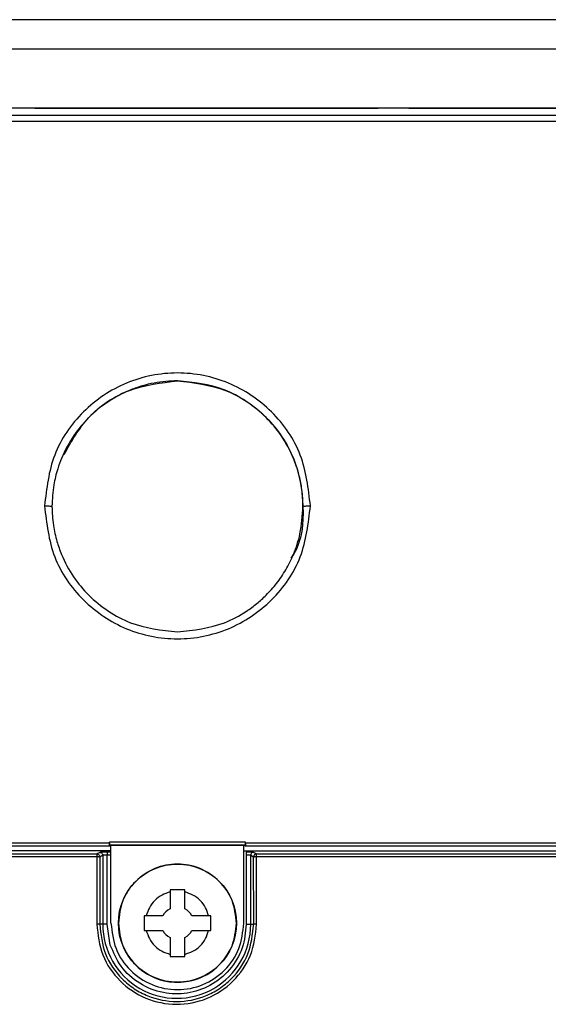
# Model space of a CAD drawing. Header units: inches. Extents: x 170 to 312, y 215 to 248.
# Tile 180 of 256: x 201.0634 to 201.1104, y 222.6173 to 222.7048. Entities that reach past the tile are written whole.
import ezdxf

# ---------------------------------------------------------------- set-up
doc = ezdxf.new("R2010")
doc.units = ezdxf.units.IN
doc.header["$LTSCALE"] = 0.25
doc.header["$MEASUREMENT"] = 0
doc.layers.add('MOTOR LH', color=7, linetype='Continuous')

msp = doc.modelspace()

# ---------------------------------------------------------------- linework, layer by layer
at = {"layer": 'MOTOR LH'}
for p, q in [((201.1302822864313, 222.7048295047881), (201.0245124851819, 222.7048295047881)), ((201.1302822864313, 222.7022048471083), (201.0245124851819, 222.7022048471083)), ((201.164034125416, 222.6969518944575), (200.9908057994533, 222.6969518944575)), ((201.0056299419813, 222.6963492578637), (201.1492265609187, 222.6963492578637)), ((201.0647666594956, 222.6969554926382), (201.0952774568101, 222.6969554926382)), ((201.0979925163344, 222.6969554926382), (201.1145450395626, 222.6969554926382)), ((201.0056302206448, 222.6958004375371), (201.1492268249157, 222.6958004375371)), ((201.0713835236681, 222.6316393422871), (201.0056320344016, 222.6316414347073)), ((201.0713835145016, 222.6316445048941), (201.0713835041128, 222.6317437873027)), ((201.0834771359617, 222.6317437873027), (201.0713835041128, 222.6317437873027)), ((201.07152292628, 222.6314311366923), (201.0713925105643, 222.631468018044)), ((201.0834678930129, 222.631468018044), (201.0713925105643, 222.631468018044)), ((201.0834678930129, 222.631468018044), (201.0833339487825, 222.6314311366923)), ((201.0834771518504, 222.631648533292), (201.0834771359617, 222.6317437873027)), ((201.1492286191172, 222.6316316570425), (201.0834771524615, 222.631648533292)), ((201.07152292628, 222.6309684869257), (200.9769380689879, 222.6309684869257)), ((201.0055990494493, 222.6306952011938), (201.070266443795, 222.6306952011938)), ((201.0713925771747, 222.631368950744), (201.005631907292, 222.631368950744)), ((201.070525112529, 222.6308244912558), (201.070266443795, 222.6306952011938)), ((201.070266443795, 222.6306952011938), (201.070266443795, 222.6306873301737)), ((201.07152292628, 222.6308355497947), (201.0711808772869, 222.6308355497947)), ((201.0711808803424, 222.6244304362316), (201.0711808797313, 222.6305731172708)), ((201.0715229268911, 222.6305731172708), (201.0711808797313, 222.6305731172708)), ((201.07152292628, 222.6314311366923), (201.0713925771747, 222.631368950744)), ((201.0833339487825, 222.6314311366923), (201.07152292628, 222.6314311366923)), ((201.0715229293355, 222.6245294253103), (201.07152292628, 222.6314311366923)), ((201.0834678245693, 222.631368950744), (201.0833339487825, 222.6314311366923)), ((201.083333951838, 222.6245294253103), (201.0833339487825, 222.6314311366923)), ((201.0833339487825, 222.6309684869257), (201.1778567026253, 222.6309684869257)), ((201.1492284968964, 222.631368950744), (201.0834678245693, 222.631368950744)), ((201.0835438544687, 222.6305731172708), (201.0835438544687, 222.6244304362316)), ((201.0844583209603, 222.6306952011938), (201.0841996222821, 222.6308244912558)), ((201.0844583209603, 222.6306952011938), (201.149195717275, 222.6306952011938)), ((201.0055990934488, 222.6304457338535), (201.0702654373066, 222.6304458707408)), ((201.0702654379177, 222.6304458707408), (201.0702578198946, 222.6244325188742)), ((201.0705288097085, 222.6304327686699), (201.0705185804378, 222.6244304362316)), ((201.0705287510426, 222.6304328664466), (201.0705288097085, 222.6304327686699)), ((201.0705288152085, 222.6304327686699), (201.0707874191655, 222.6305620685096)), ((201.0707874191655, 222.6305620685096), (201.0707874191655, 222.6244304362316)), ((201.0839373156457, 222.6305620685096), (201.0841959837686, 222.6304327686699)), ((201.0839373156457, 222.6244304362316), (201.0839373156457, 222.6305620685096)), ((201.0842061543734, 222.6244304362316), (201.0841959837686, 222.6304327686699)), ((201.0844595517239, 222.6304457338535), (201.0844582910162, 222.6305046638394)), ((201.0844595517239, 222.6304457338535), (201.149195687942, 222.6304457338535)), ((201.0844669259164, 222.6244325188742), (201.0844595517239, 222.6304457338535)), ((201.0780865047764, 222.6274863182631), (201.0767741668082, 222.6274863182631)), ((201.0767741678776, 222.6274863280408), (201.076774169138, 222.6273047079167)), ((201.076774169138, 222.6273047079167), (201.076774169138, 222.6258193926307)), ((201.0780865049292, 222.6273047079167), (201.078086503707, 222.6274863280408)), ((201.0780865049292, 222.6258193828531), (201.0780865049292, 222.6273047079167)), ((201.0746591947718, 222.625189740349), (201.0744775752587, 222.6251897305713)), ((201.0761445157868, 222.6251897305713), (201.0746591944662, 222.625189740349)), ((201.0803830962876, 222.6251897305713), (201.0787161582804, 222.6251897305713)), ((201.0711808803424, 222.6244304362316), (201.0705185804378, 222.6244304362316)), ((201.0714621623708, 222.6225869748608), (201.0711808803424, 222.6244304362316)), ((201.0744775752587, 222.6238774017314), (201.0761445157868, 222.6238774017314)), ((201.0787161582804, 222.6238774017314), (201.0802014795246, 222.6238774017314)), ((201.0802014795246, 222.6238774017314), (201.0803830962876, 222.6238773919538)), ((201.0835438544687, 222.6244304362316), (201.0842061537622, 222.6244304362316)), ((201.076774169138, 222.6232477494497), (201.076774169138, 222.621762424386)), ((201.0780865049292, 222.621762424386), (201.0780865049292, 222.6232477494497)), ((201.0767741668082, 222.6215808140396), (201.0780865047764, 222.6215808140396)), ((201.076774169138, 222.621762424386), (201.0767741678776, 222.6215808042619)), ((201.078086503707, 222.6215808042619), (201.0780865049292, 222.621762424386))]:
    msp.add_line(p, q, dxfattribs=at)
msp.add_circle((201.0774298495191, 222.624532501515), 0.005249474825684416, dxfattribs=at)
for centre, radius, start, end in [((201.0844585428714, 222.6304326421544), 0.0002625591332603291, 90.04842555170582, 179.9723917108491), ((201.0774284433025, 222.6245294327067), 0.005249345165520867, 157.6141291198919, 333.1805501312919), ((201.0774304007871, 222.6245335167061), 0.001443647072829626, 117.0369587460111, 152.9638336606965), ((201.0774303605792, 222.6245335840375), 0.001443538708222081, 27.03536095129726, 62.96473636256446), ((201.0773623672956, 222.6244304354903), 0.006574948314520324, 180, 1.25797368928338e-08), ((201.077430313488, 222.6245335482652), 0.001443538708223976, 207.035360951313, 242.9647363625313), ((201.0774303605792, 222.6245335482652), 0.001443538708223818, 297.0352636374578, 332.9646390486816)]:
    msp.add_arc(centre, radius, start, end, dxfattribs=at)
for points, knots in [([(201.0892425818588, 222.6616170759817), (201.0890652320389, 222.6631616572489), (201.0887105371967, 222.6662507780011), (201.0859823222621, 222.6701816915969), (201.0820788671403, 222.6728129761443), (201.0774312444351, 222.6737375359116), (201.0727837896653, 222.672812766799), (201.0688796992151, 222.6701822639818), (201.0661524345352, 222.6662506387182), (201.0657978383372, 222.663161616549), (201.0656205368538, 222.6616170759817)], [0, 0, 0, 0, 0.1250065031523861, 0.2500096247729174, 0.3750012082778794, 0.4999956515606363, 0.624990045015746, 0.7499921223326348, 0.874993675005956, 1, 1, 1, 1]), ([(201.0774309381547, 222.6727319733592), (201.0770861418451, 222.6727227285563), (201.07639067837, 222.6727040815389), (201.0753478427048, 222.6725517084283), (201.074306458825, 222.6723038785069), (201.0729244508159, 222.6718276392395), (201.0712559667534, 222.670959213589), (201.0695439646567, 222.669565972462), (201.068118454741, 222.6678473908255), (201.0672599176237, 222.6662634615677), (201.0667211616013, 222.6647709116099), (201.0663632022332, 222.6633504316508), (201.0663078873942, 222.662220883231), (201.0662763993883, 222.6615778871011)], [0, 0, 0, 0, 0.05902047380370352, 0.1190458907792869, 0.1800764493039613, 0.2421136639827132, 0.369059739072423, 0.5000422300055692, 0.6176874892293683, 0.7499271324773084, 0.8064527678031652, 0.8898231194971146, 1, 1, 1, 1]), ([(201.0673487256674, 222.6661802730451), (201.0680001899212, 222.6673371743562), (201.0693695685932, 222.6697689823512), (201.0730722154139, 222.6722177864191), (201.0759778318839, 222.6725601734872), (201.0774306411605, 222.672731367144)], [0, 0, 0, 0, 0.3121094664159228, 0.6560544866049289, 1, 1, 1, 1]), ([(201.0774306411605, 222.672731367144), (201.0788911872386, 222.6725633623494), (201.0818122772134, 222.6722273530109), (201.0855167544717, 222.6696527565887), (201.0880306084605, 222.665946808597), (201.0887791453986, 222.6616318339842), (201.08849083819, 222.6583905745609), (201.0875889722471, 222.6570835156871), (201.0875125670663, 222.6569727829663)], [0, 0, 0, 0, 0.1963648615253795, 0.39272942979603, 0.5890941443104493, 0.7854596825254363, 0.9818243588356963, 0.9999999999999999, 0.9999999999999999, 0.9999999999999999, 0.9999999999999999]), ([(201.0885861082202, 222.6615778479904), (201.088567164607, 222.6620749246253), (201.0885326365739, 222.6629809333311), (201.0882936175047, 222.6641873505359), (201.0880228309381, 222.6651107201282), (201.0875546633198, 222.6663493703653), (201.0867439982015, 222.6678468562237), (201.0853181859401, 222.6695677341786), (201.0836049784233, 222.6709520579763), (201.0810094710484, 222.6723487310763), (201.0788468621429, 222.6725803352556), (201.0774309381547, 222.6727319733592)], [0, 0, 0, 0, 0.08532871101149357, 0.1555264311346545, 0.2105822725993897, 0.2504881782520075, 0.3828740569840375, 0.5007021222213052, 0.631857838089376, 0.7589664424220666, 1, 1, 1, 1]), ([(201.0656205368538, 222.6616170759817), (201.0657979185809, 222.6600725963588), (201.0661526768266, 222.6569836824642), (201.0688803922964, 222.6530516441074), (201.0727847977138, 222.650421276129), (201.0774318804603, 222.6494967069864), (201.0820789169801, 222.6504212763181), (201.0859831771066, 222.6530516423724), (201.0887107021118, 222.6569836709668), (201.089065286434, 222.660072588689), (201.0892425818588, 222.6616170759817)], [0, 0, 0, 0, 0.1250056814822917, 0.2500076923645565, 0.3750052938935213, 0.4999998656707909, 0.6249944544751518, 0.7499921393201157, 0.8749937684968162, 1, 1, 1, 1]), ([(201.0656205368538, 222.6616170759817), (201.0657063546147, 222.6616164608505), (201.0658779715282, 222.6616152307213), (201.066095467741, 222.6616062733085), (201.0662458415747, 222.6615932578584), (201.0662662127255, 222.6615830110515), (201.0662763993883, 222.6615778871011)], [0, 0, 0, 0, 0.2500276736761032, 0.5000011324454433, 0.7499738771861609, 0.9999999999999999, 0.9999999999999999, 0.9999999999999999, 0.9999999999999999]), ([(201.0662763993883, 222.6615778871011), (201.0663010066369, 222.6610123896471), (201.0663467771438, 222.6599605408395), (201.0666741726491, 222.6585330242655), (201.0672188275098, 222.6569727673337), (201.0681114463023, 222.655319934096), (201.0695276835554, 222.6536039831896), (201.0712376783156, 222.6522183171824), (201.0738283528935, 222.6508131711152), (201.0760015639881, 222.650578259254), (201.0774315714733, 222.650423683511)], [0, 0, 0, 0, 0.09707178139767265, 0.1805575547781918, 0.2504475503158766, 0.3806522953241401, 0.5006767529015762, 0.6300391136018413, 0.7565598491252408, 1, 1, 1, 1]), ([(201.0774315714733, 222.650423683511), (201.0788614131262, 222.6505776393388), (201.0810343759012, 222.6508116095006), (201.0832889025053, 222.6520379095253), (201.0844936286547, 222.6529183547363), (201.0853964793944, 222.6537349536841), (201.0862755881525, 222.654731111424), (201.0870973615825, 222.6559419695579), (201.0878245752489, 222.6574134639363), (201.0884433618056, 222.6592998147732), (201.088534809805, 222.660759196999), (201.0885861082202, 222.6615778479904)], [0, 0, 0, 0, 0.2434001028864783, 0.3699006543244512, 0.4342987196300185, 0.4994102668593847, 0.5783425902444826, 0.6618137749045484, 0.7498249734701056, 0.8596625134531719, 1, 1, 1, 1]), ([(201.0885861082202, 222.6615778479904), (201.0885963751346, 222.6615829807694), (201.088616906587, 222.6615932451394), (201.0887674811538, 222.6616062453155), (201.0889851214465, 222.6616152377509), (201.0891567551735, 222.6616164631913), (201.0892425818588, 222.6616170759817)], [0, 0, 0, 0, 0.2500301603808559, 0.5000024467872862, 0.749972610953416, 0.9999999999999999, 0.9999999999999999, 0.9999999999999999, 0.9999999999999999]), ([(201.0713835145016, 222.6316445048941), (201.0713842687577, 222.6316199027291), (201.0713857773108, 222.6315706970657), (201.0713880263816, 222.6315143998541), (201.0713902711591, 222.6314759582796), (201.0713917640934, 222.6314706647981), (201.0713925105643, 222.631468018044)], [0, 0, 0, 0, 0.2499911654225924, 0.4999958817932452, 0.7499966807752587, 1, 1, 1, 1]), ([(201.0713925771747, 222.631368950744), (201.0713919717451, 222.6313695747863), (201.071390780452, 222.6313708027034), (201.0713884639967, 222.6313906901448), (201.071386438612, 222.6314309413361), (201.0713848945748, 222.6314832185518), (201.0713836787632, 222.6315462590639), (201.0713835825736, 222.6316010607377), (201.0713835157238, 222.6316391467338)], [0, 0, 0, 0, 0.1247437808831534, 0.2454561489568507, 0.4941100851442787, 0.6173457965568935, 0.7340634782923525, 1, 1, 1, 1]), ([(201.0834678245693, 222.631368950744), (201.0834685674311, 222.6313701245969), (201.0834700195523, 222.6313724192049), (201.0834719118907, 222.6313942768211), (201.0834735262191, 222.6314261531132), (201.0834752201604, 222.6314777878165), (201.0834767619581, 222.6315533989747), (201.0834770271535, 222.6316181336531), (201.0834771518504, 222.6316485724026)], [0, 0, 0, 0, 0.1487737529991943, 0.2908178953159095, 0.4261389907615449, 0.5547609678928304, 0.7906451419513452, 1, 1, 1, 1]), ([(201.0834771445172, 222.6316525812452), (201.0834763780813, 222.6316269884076), (201.0834748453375, 222.631575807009), (201.0834725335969, 222.6315167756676), (201.0834702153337, 222.63147636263), (201.0834686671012, 222.6314707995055), (201.0834678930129, 222.631468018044)], [0, 0, 0, 0, 0.2500308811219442, 0.5000199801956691, 0.7500190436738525, 1, 1, 1, 1]), ([(201.070266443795, 222.6306873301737), (201.0702663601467, 222.6306780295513), (201.0702661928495, 222.630659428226), (201.0702659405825, 222.6306018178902), (201.0702656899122, 222.6305290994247), (201.0702655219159, 222.6304736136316), (201.0702654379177, 222.6304458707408)], [0, 0, 0, 0, 0.249988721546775, 0.4999796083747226, 0.7499898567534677, 1, 1, 1, 1]), ([(201.070266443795, 222.6306952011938), (201.0703008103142, 222.6306912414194), (201.0703695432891, 222.630683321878), (201.0704562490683, 222.6306226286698), (201.0705169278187, 222.6305358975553), (201.0705248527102, 222.6304671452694), (201.0705288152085, 222.6304327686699)], [0, 0, 0, 0, 0.2499945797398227, 0.4999886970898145, 0.7499910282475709, 1, 1, 1, 1]), ([(201.0705251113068, 222.6308244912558), (201.0705594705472, 222.6308205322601), (201.0706281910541, 222.6308126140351), (201.070714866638, 222.6307519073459), (201.0707755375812, 222.6306651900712), (201.0707834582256, 222.6305964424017), (201.0707874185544, 222.6305620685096)], [0, 0, 0, 0, 0.2499978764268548, 0.5000104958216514, 0.7500048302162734, 1, 1, 1, 1]), ([(201.0711808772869, 222.6308355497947), (201.0710958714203, 222.6308353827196), (201.0709275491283, 222.6308350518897), (201.0707158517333, 222.6308325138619), (201.0705615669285, 222.6308289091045), (201.0705373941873, 222.6308259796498), (201.070525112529, 222.6308244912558)], [0, 0, 0, 0, 0.2524491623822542, 0.4998810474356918, 0.7459001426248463, 1, 1, 1, 1]), ([(201.0711808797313, 222.6305731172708), (201.0711402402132, 222.6305729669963), (201.0710525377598, 222.6305726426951), (201.0709501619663, 222.6305708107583), (201.0708774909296, 222.6305688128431), (201.0708308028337, 222.6305669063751), (201.0707967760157, 222.6305646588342), (201.0707905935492, 222.6305629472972), (201.0707874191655, 222.6305620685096)], [0, 0, 0, 0, 0.2015192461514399, 0.4348903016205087, 0.5641143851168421, 0.7013777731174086, 0.8466725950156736, 1, 1, 1, 1]), ([(201.0711808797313, 222.6308355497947), (201.0711808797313, 222.6308311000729), (201.0711808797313, 222.6308222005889), (201.0711808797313, 222.630761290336), (201.0711808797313, 222.6306751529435), (201.0711808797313, 222.6306071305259), (201.0711808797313, 222.6305731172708)], [0, 0, 0, 0, 0.2500012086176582, 0.5000046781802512, 0.7499872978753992, 1, 1, 1, 1]), ([(201.0839373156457, 222.6305620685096), (201.0839341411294, 222.6305629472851), (201.0839279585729, 222.6305646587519), (201.0838939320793, 222.6305669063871), (201.08384724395, 222.6305688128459), (201.0837745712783, 222.630570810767), (201.0836721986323, 222.6305726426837), (201.0835844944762, 222.6305729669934), (201.0835438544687, 222.6305731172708)], [0, 0, 0, 0, 0.153333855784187, 0.2986266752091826, 0.4358885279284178, 0.5651118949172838, 0.7984832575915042, 1, 1, 1, 1]), ([(201.0841996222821, 222.6308244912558), (201.0841871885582, 222.6308259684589), (201.0841625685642, 222.630828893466), (201.0840096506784, 222.630832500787), (201.0837980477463, 222.6308350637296), (201.0836294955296, 222.6308353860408), (201.0835438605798, 222.6308355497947)], [0, 0, 0, 0, 0.2524553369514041, 0.499886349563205, 0.7459113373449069, 1, 1, 1, 1]), ([(201.0835438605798, 222.6308355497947), (201.0835438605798, 222.6308311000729), (201.0835438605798, 222.6308222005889), (201.0835438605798, 222.630761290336), (201.0835438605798, 222.6306751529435), (201.0835438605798, 222.6306071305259), (201.0835438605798, 222.6305731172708)], [0, 0, 0, 0, 0.2500012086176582, 0.5000046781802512, 0.7499872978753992, 1, 1, 1, 1]), ([(201.0841996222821, 222.6308244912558), (201.0841652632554, 222.6308205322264), (201.0840965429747, 222.6308126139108), (201.0840098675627, 222.6307519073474), (201.0839491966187, 222.6306651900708), (201.0839412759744, 222.6305964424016), (201.0839373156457, 222.6305620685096)], [0, 0, 0, 0, 0.2499967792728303, 0.50000976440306, 0.7500044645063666, 1, 1, 1, 1]), ([(201.0844582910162, 222.6305046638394), (201.0844582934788, 222.6305308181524), (201.0844582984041, 222.6305831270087), (201.0844583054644, 222.630644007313), (201.0844583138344, 222.6306859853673), (201.084458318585, 222.6306921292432), (201.0844583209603, 222.6306952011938)], [0, 0, 0, 0, 0.2499981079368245, 0.4999984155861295, 0.7499981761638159, 1, 1, 1, 1]), ([(201.0702654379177, 222.6304458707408), (201.0702993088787, 222.630445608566), (201.0703670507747, 222.6304450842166), (201.0704531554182, 222.6304420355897), (201.0705140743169, 222.6304377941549), (201.070523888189, 222.6304344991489), (201.0705287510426, 222.6304328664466)], [0, 0, 0, 0, 0.2511182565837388, 0.5022363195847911, 0.7533540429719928, 1, 1, 1, 1]), ([(201.0826791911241, 222.624532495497), (201.0826002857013, 222.6252195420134), (201.0824424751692, 222.626593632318), (201.0812285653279, 222.6283409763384), (201.0794934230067, 222.6295085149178), (201.0774298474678, 222.6299185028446), (201.0753662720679, 222.6295085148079), (201.0736311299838, 222.6283409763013), (201.0724172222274, 222.6265936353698), (201.0722594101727, 222.6252195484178), (201.0721805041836, 222.6245325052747)], [0, 0, 0, 0, 0.1250003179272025, 0.2500001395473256, 0.3750001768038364, 0.5000002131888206, 0.6250002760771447, 0.750000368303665, 0.8750002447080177, 1, 1, 1, 1]), ([(201.0841959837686, 222.6304327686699), (201.0842009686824, 222.6304344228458), (201.0842109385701, 222.6304377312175), (201.0842723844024, 222.6304419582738), (201.0843583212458, 222.6304449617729), (201.0844258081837, 222.630445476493), (201.0844595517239, 222.6304457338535)], [0, 0, 0, 0, 0.249997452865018, 0.4999979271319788, 0.7499984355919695, 1, 1, 1, 1]), ([(201.076774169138, 222.6273047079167), (201.0765282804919, 222.6272257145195), (201.0760267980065, 222.627064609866), (201.0753930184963, 222.6265708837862), (201.0748992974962, 222.6259371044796), (201.0747381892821, 222.6254356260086), (201.0746591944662, 222.625189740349)], [0, 0, 0, 0, 0.2451622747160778, 0.5000010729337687, 0.7548397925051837, 1, 1, 1, 1]), ([(201.0802014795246, 222.6251897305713), (201.0801224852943, 222.6254356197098), (201.0799613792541, 222.6259371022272), (201.0794676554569, 222.6265708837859), (201.0788338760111, 222.6270646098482), (201.0783323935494, 222.6272257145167), (201.0780865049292, 222.6273047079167)], [0, 0, 0, 0, 0.2451624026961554, 0.5000003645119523, 0.7548384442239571, 1, 1, 1, 1]), ([(201.0715230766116, 222.6245294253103), (201.0716118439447, 222.623756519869), (201.0717893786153, 222.6222107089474), (201.0731549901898, 222.6202449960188), (201.0751069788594, 222.6189315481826), (201.0774284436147, 222.6184703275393), (201.0797499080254, 222.6189315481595), (201.0817018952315, 222.6202449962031), (201.0830675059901, 222.6222107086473), (201.0832450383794, 222.6237565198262), (201.0833338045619, 222.6245294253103)], [0, 0, 0, 0, 0.1249999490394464, 0.2499999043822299, 0.3749999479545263, 0.4999999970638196, 0.6250000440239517, 0.7500000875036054, 0.8750000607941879, 1, 1, 1, 1]), ([(201.0721805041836, 222.6245325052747), (201.0722594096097, 222.6238454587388), (201.0724172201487, 222.6224713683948), (201.0736311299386, 222.6207240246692), (201.0753662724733, 222.6195564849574), (201.0774298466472, 222.6191465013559), (201.0794934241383, 222.6195564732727), (201.0812285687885, 222.6207240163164), (201.0824424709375, 222.6224713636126), (201.082600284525, 222.6238454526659), (201.0826791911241, 222.624532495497)], [0, 0, 0, 0, 0.1250002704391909, 0.250000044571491, 0.3750000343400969, 0.500000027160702, 0.624999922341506, 0.749999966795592, 0.875000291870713, 1, 1, 1, 1]), ([(201.0744775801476, 222.6251897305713), (201.0744775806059, 222.6249710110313), (201.0744775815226, 222.6245335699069), (201.0744775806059, 222.6240961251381), (201.0744775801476, 222.6238774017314)], [0, 0, 0, 0, 0.4999976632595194, 1, 1, 1, 1]), ([(201.0803830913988, 222.6238773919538), (201.0803830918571, 222.6240961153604), (201.0803830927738, 222.6245335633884), (201.0803830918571, 222.6249710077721), (201.0803830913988, 222.6251897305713)], [0, 0, 0, 0, 0.499998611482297, 1, 1, 1, 1]), ([(201.0705185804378, 222.6244304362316), (201.070518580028, 222.6244304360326), (201.0705185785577, 222.6244304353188), (201.0705185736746, 222.6244304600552), (201.0705185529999, 222.6244304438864), (201.0705184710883, 222.6244306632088), (201.0705180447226, 222.6244309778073), (201.0705148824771, 222.6244331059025), (201.0704970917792, 222.6244366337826), (201.0704554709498, 222.6244399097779), (201.0704044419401, 222.6244381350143), (201.070346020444, 222.6244348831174), (201.0702912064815, 222.6244334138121), (201.0702578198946, 222.6244325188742)], [0, 0, 0, 0, 8.558298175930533e-05, 0.0003069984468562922, 0.00108989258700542, 0.004140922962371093, 0.01610118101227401, 0.063486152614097, 0.2514917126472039, 0.5015038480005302, 0.5912860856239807, 0.7510568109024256, 1, 1, 1, 1]), ([(201.0702578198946, 222.6244325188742), (201.0703642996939, 222.6235008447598), (201.0705767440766, 222.6216420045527), (201.0722146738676, 222.6192871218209), (201.0745482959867, 222.617706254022), (201.0773333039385, 222.6171388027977), (201.0801268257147, 222.6176845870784), (201.082483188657, 222.6192561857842), (201.0841431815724, 222.6216221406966), (201.0843590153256, 222.6234957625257), (201.0844669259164, 222.6244325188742)], [0, 0, 0, 0, 0.1252661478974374, 0.2499261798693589, 0.3735905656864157, 0.4987937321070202, 0.6238565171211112, 0.7480851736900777, 0.8740499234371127, 1, 1, 1, 1]), ([(201.0705185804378, 222.6244304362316), (201.0706192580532, 222.6235346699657), (201.0708206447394, 222.6217428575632), (201.0721567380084, 222.6198224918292), (201.0735596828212, 222.6186726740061), (201.0751530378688, 222.6178358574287), (201.0773628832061, 222.6174035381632), (201.0795726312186, 222.6178361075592), (201.0811658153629, 222.6186732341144), (201.0825682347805, 222.6198228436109), (201.0839040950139, 222.6217428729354), (201.0841054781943, 222.6235346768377), (201.0842061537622, 222.6244304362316)], [0, 0, 0, 0, 0.1247926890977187, 0.2496243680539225, 0.3146534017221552, 0.3781533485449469, 0.5000004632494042, 0.6219202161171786, 0.6854020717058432, 0.7503768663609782, 0.8752082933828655, 1, 1, 1, 1]), ([(201.0835438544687, 222.6244304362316), (201.0834728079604, 222.6237231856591), (201.0833259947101, 222.622261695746), (201.0821479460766, 222.6203113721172), (201.0804027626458, 222.6188969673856), (201.0783132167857, 222.618198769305), (201.0761105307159, 222.6182420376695), (201.0740229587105, 222.6190716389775), (201.0723168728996, 222.6205818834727), (201.0717408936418, 222.6219330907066), (201.0714621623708, 222.6225869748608)], [0, 0, 0, 0, 0.1209810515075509, 0.24999991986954, 0.3790187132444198, 0.4999998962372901, 0.620980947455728, 0.7499999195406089, 0.8790184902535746, 1, 1, 1, 1]), ([(201.0746591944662, 222.6238774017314), (201.0747381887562, 222.6236315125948), (201.0748992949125, 222.6231300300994), (201.0753930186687, 222.6224962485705), (201.0760267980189, 222.6220025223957), (201.0765282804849, 222.6218414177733), (201.076774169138, 222.621762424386)], [0, 0, 0, 0, 0.2451624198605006, 0.5000003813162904, 0.7548384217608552, 1, 1, 1, 1]), ([(201.0780865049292, 222.621762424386), (201.0783323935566, 222.6218414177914), (201.0788338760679, 222.6220025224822), (201.0794676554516, 222.6224962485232), (201.0799613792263, 222.6231300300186), (201.0801224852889, 222.6236315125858), (201.0802014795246, 222.6238774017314)], [0, 0, 0, 0, 0.2451615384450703, 0.4999996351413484, 0.7548376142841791, 1, 1, 1, 1]), ([(201.0844669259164, 222.6244325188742), (201.0844335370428, 222.6244334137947), (201.0843787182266, 222.624434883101), (201.0843202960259, 222.6244381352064), (201.0842692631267, 222.6244399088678), (201.0842276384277, 222.6244366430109), (201.0842098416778, 222.6244330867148), (201.084206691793, 222.6244309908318), (201.0842062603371, 222.6244306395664), (201.0842061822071, 222.6244304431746), (201.0842061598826, 222.6244304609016), (201.0842061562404, 222.6244304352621), (201.0842061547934, 222.6244304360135), (201.0842061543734, 222.6244304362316)], [0, 0, 0, 0, 0.2489473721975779, 0.4087289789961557, 0.4985110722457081, 0.7485163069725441, 0.9366138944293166, 0.9839617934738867, 0.995897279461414, 0.9989223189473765, 0.9997051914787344, 0.9999144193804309, 1, 1, 1, 1])]:
    msp.add_open_spline(points, degree=3, knots=knots, dxfattribs=at)

doc.saveas('drawing.dxf')
